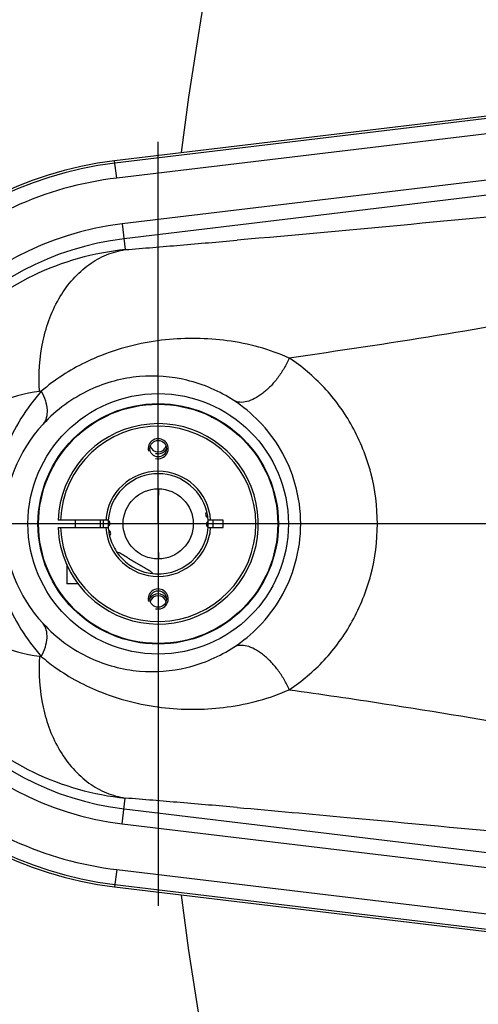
# Model space of a CAD drawing. Header units: millimetres. Extents: x 0 to 3360, y 0 to 2376.
# Tile 37 of 144: x 156 to 217, y 1767 to 1898. Entities that reach past the tile are written whole.
import ezdxf

# ---------------------------------------------------------------- set-up
doc = ezdxf.new("R2010")
doc.units = ezdxf.units.MM
doc.header["$LTSCALE"] = 184.8
doc.linetypes.add('CENTER', pattern=[0.6, 0.375, -0.075, 0.075, -0.075])
doc.linetypes.add('PHANTOM', pattern=[0.8, 0.45, -0.05, 0.1, -0.05, 0.1, -0.05])
doc.layers.get('0').update_dxf_attribs({"linetype": 'CONTINUOUS'})
for name, color, linetype in [('ASSY', 7, 'CONTINUOUS'), ('AXIS', 7, 'CONTINUOUS'), ('CHAMFER', 7, 'CONTINUOUS'), ('CRV', 7, 'CONTINUOUS'), ('DRAFT', 7, 'CONTINUOUS'), ('DRIV_DIM', 7, 'CONTINUOUS'), ('HOLE', 7, 'CONTINUOUS'), ('ROUND', 7, 'CONTINUOUS')]:
    doc.layers.add(name, color=color, linetype=linetype)
doc.styles.get("Standard").update_dxf_attribs({"font": 'txt', "width": 0.8})
doc.dimstyles.new('DIMSTYLE_12', dxfattribs={"dimtxt": 19, "dimasz": 9, "dimexe": 2, "dimexo": 1.5, "dimgap": 9.5, "dimtad": 1, "dimdec": 3, "dimlfac": 1.5, "dimdsep": 46, "dimtxsty": 'STANDARD', "dimblk": 'OPEN', "dimblk1": 'OPEN', "dimblk2": 'OPEN', "dimcen": 0.09, "dimadec": 3, "dimazin": 2, "dimtp": 0.5, "dimtm": 0.5, "dimtfac": 1, "dimtdec": 3, "dimtofl": 0, "dimtmove": 0, "dimatfit": 3, "dimldrblk": 'OPEN', "dimfxl": 1, "dimtolj": 1, "dimarcsym": 0})

# ---------------------------------------------------------------- blocks, each defined once
blk = doc.blocks.new('*D39')
at = {"layer": 'DRIV_DIM', "color": 2, "linetype": 'CONTINUOUS'}
for p, q in [((205.72, 1830.8), (107.55, 1830.8)), ((881.98, 1572.72), (932.05, 1530.71))]:
    blk.add_line(p, q, dxfattribs=at)
for points in [[(112.64, 1821.83), (109.55, 1830.8), (106.64, 1821.77)], [(926.95, 1523.2), (930.52, 1531.99), (922.39, 1527.11)]]:
    blk.add_lwpolyline(points, dxfattribs=at)
for start, end in [(180, 250), (250, 320)]:
    blk.add_arc((574.42, 1830.8), 464.87, start, end, dxfattribs=at)
blk = doc.blocks.new('_OPEN')
at = {"color": 0, "linetype": 'BYBLOCK'}
for p, q in [((0, 0), (-1, 0.333)), ((-1, -0.333), (0, 0)), ((-1, 0), (0, 0))]:
    blk.add_line(p, q, dxfattribs=at)
blk = doc.blocks.new('*D40')
at = {"layer": 'DRIV_DIM', "color": 2, "linetype": 'CONTINUOUS'}
for p, q in [((881.98, 2088.88), (932.05, 2130.9)), ((112.64, 1830.8), (107.55, 1830.8))]:
    blk.add_line(p, q, dxfattribs=at)
for points in [[(922.39, 2134.5), (930.52, 2129.61), (926.95, 2138.4)], [(106.64, 1839.83), (109.55, 1830.8), (112.64, 1839.77)]]:
    blk.add_lwpolyline(points, dxfattribs=at)
for start, end in [(40, 110), (110, 180)]:
    blk.add_arc((574.42, 1830.8), 464.87, start, end, dxfattribs=at)

msp = doc.modelspace()

# ---------------------------------------------------------------- linework, layer by layer
at = {"color": 7, "linetype": 'CONTINUOUS'}
for p, q in [((181.46121, 1845.0122), (181.90202, 1844.92828)), ((183.08179, 1830.30258), (183.08179, 1831.30258)), ((176.21513, 1814.90885), (176.17655, 1814.9162))]:
    msp.add_line(p, q, dxfattribs=at)
for radius in [17.33333, 16, 15.91667, 4.66667]:
    msp.add_circle((174.41513, 1830.80258), radius, dxfattribs=at)
at = {"color": 9, "linetype": 'CONTINUOUS'}
for start, end in [(96.8371542, 132.1911572), (227.8088428, 263.1628458)]:
    msp.add_arc((174.41513, 1830.80258), 46.33952, start, end, dxfattribs=at)
at = {"color": 2, "linetype": 'CONTINUOUS'}
for centre, start, end in [((174.41513, 1840.80258), 255, 195), ((174.41513, 1841.46924), 255, 324.2754218), ((174.41513, 1820.80258), 255, 195), ((174.41513, 1820.13591), 35.7296365, 144.2703635)]:
    msp.add_arc(centre, 1.33333, start, end, dxfattribs=at)
at = {"color": 7, "linetype": 'CONTINUOUS'}
for start, end in [(175.895984, 182.9256619), (355.895984, 3.065635)]:
    msp.add_arc((174.41513, 1830.80258), 6.66667, start, end, dxfattribs=at)
for points, knots in [([(168.88257, 1827.08299), (168.99943, 1827.06654), (169.22436, 1826.98249), (169.64194, 1826.76261), (170.1416, 1826.4445), (170.73671, 1826.05863), (171.13932, 1825.80997), (171.34206, 1825.68814)], [0, 0, 0, 0, 0.12476343, 0.249777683, 0.499834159, 0.749918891, 1, 1, 1, 1]), ([(171.34206, 1825.68814), (171.54481, 1825.56631), (171.95339, 1825.32759), (172.57347, 1824.98328), (173.08893, 1824.69145), (173.47911, 1824.42597), (173.65892, 1824.26683), (173.72831, 1824.17138)], [0, 0, 0, 0, 0.250081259, 0.500165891, 0.75022234, 0.875236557, 1, 1, 1, 1])]:
    msp.add_open_spline(points, degree=3, knots=knots, dxfattribs=at)
at = {"layer": 'ASSY', "color": 7, "linetype": 'CONTINUOUS'}
for p, q in [((163.41513, 1830.30258), (163.41513, 1831.30258)), ((166.74846, 1830.30258), (166.74846, 1831.30258)), ((162.24846, 1825.44256), (162.24846, 1822.80258)), ((163.75363, 1822.80258), (162.24846, 1822.80258))]:
    msp.add_line(p, q, dxfattribs=at)
at = {"layer": 'AXIS', "color": 7, "linetype": 'CENTER'}
for p, q in [((174.41513, 1830.80258), (174.41513, 1881.64489)), ((174.41513, 1830.80258), (123.57281, 1830.80258)), ((174.41513, 1830.80258), (174.41513, 1779.96026)), ((182.19519, 1830.80258), (174.41513, 1830.80258)), ((357.74846, 1830.80258), (182.19519, 1830.80258))]:
    msp.add_line(p, q, dxfattribs=at)
at = {"layer": 'AXIS', "color": 7, "linetype": 'CONTINUOUS'}
for p, q in [((165.08179, 1821.28083), (165.09486, 1821.268)), ((165.09486, 1821.268), (165.10781, 1821.25524))]:
    msp.add_line(p, q, dxfattribs=at)
for centre in [(174.41513, 1840.80258), (174.41513, 1820.80258)]:
    msp.add_circle(centre, 1.1, dxfattribs=at)
for centre, radius, start, end in [((174.41513, 1830.80258), 13.33333, 225.7293494, 177.8509044), ((174.41513, 1841.46924), 1.1, 197.6569856, 342.3430144), ((174.41513, 1830.80258), 6.66667, 14.0827297, 175.9172703), ((181.23197, 1832.06819), 0.5, 134.5137061, 246.5217626), ((167.48208, 1830.86523), 0.5, 303.4782374, 55.4862939), ((181.34818, 1830.73993), 0.5, 123.4782374, 235.4862939), ((174.41513, 1830.80258), 6.66667, 3.0472609, 6.9527391), ((174.41513, 1830.80258), 13.33333, 182.1490956, 225.4162232), ((174.41513, 1830.80258), 6.66667, 183.0472609, 186.9527391), ((167.59828, 1829.53697), 0.5, 314.5137061, 66.5217626), ((174.41513, 1830.80258), 6.66667, 254.1754329, 355.9172703), ((174.41513, 1830.80258), 6.66667, 194.0827297, 213.9132682), ((157.763, 1813.81435), 10.45529, 45.5722998, 45.7716222), ((174.41513, 1820.13591), 1.1, 17.6569856, 162.3430144)]:
    msp.add_arc(centre, radius, start, end, dxfattribs=at)
at = {"layer": 'CHAMFER', "color": 7, "linetype": 'CONTINUOUS'}
for p, q in [((167.76724, 1831.30258), (161.09117, 1831.30258)), ((183.08179, 1831.30258), (181.06302, 1831.30258)), ((161.09117, 1830.30258), (167.76724, 1830.30258)), ((181.06302, 1830.30258), (183.08179, 1830.30258))]:
    msp.add_line(p, q, dxfattribs=at)
for radius, start, end in [(12.99989, 182.2042275, 177.7957725), (6.99989, 4.0960438, 175.9039562), (6.66667, 7.0811079, 14.0689126), (6.99988, 184.0960438, 355.9039562), (6.66667, 186.9489986, 194.0860363), (6.66667, 213.915, 254.1811991)]:
    msp.add_arc((174.41513, 1830.80258), radius, start, end, dxfattribs=at)
at = {"layer": 'CRV', "color": 2, "linetype": 'PHANTOM'}
for start, end in [(40, 172.9052597), (179.332688, 180.6668239), (187.0947403, 320)]:
    msp.add_arc((574.41513, 1830.80258), 400, start, end, dxfattribs=at)
at = {"layer": 'DRAFT', "color": 7, "linetype": 'CONTINUOUS'}
for p, q in [((256.78748, 1889.6943), (168.62147, 1879.12315)), ((168.62147, 1782.482), (256.78748, 1771.91085))]:
    msp.add_line(p, q, dxfattribs=at)
msp.add_arc((174.41513, 1830.80258), 48.66667, 96.8371542, 263.1628458, dxfattribs=at)
at = {"layer": 'HOLE', "color": 7, "linetype": 'CONTINUOUS'}
for start, end in [(176.0413132, 183.9586868), (356.0413132, 3.9586868)]:
    msp.add_arc((174.41513, 1830.80258), 7.33333, start, end, dxfattribs=at)
at = {"layer": 'ROUND', "color": 9, "linetype": 'CONTINUOUS'}
for p, q in [((256.82657, 1889.36827), (168.66056, 1878.79712)), ((257.06452, 1887.3837), (168.89851, 1876.81255)), ((257.79514, 1881.2901), (169.62913, 1870.71895)), ((168.89851, 1876.81255), (168.62147, 1879.12315)), ((258.0331, 1879.30554), (169.86708, 1868.73439)), ((169.62913, 1870.71895), (170.03954, 1867.29603)), ((158.85787, 1848.45221), (158.63571, 1848.42214)), ((158.6357, 1813.18302), (158.85787, 1813.15295)), ((169.62913, 1790.8862), (170.03954, 1794.30912)), ((169.86708, 1792.87077), (258.0331, 1782.29962)), ((169.62913, 1790.8862), (257.79514, 1780.31505)), ((168.89851, 1784.7926), (168.62147, 1782.482)), ((168.89851, 1784.7926), (257.06452, 1774.22145)), ((168.66056, 1782.80803), (256.82657, 1772.23688))]:
    msp.add_line(p, q, dxfattribs=at)
for centre, radius, start, end in [((174.41513, 1830.80258), 48.3383, 96.8371542, 263.1628458), ((174.41513, 1830.80258), 40.20228, 96.8371542, 263.1628458), ((174.41513, 1830.80258), 38.20349, 96.8371542, 263.1628458), ((12.17608, 3846.17755), 1985.16182, 274.77290764, 274.99176161), ((25.41798, 3664.60668), 1803.11978, 274.60042394, 274.83366072), ((178.77656, 1822.71101), 32.75548, 95.9056527, 111.3220087), ((173.61205, 1830.86563), 19.60202, 94.9095561, 114.9903115), ((173.78831, 1830.51965), 19.99008, 115.0292699, 137.2623446), ((173.44589, 1830.78918), 19.55569, 137.1615074, 179.9607557), ((173.44588, 1830.81597), 19.55569, 180.0392411, 222.8384662), ((173.78831, 1831.0855), 19.99008, 222.7376252, 244.9706351), ((173.61385, 1830.74628), 19.6089, 245.0131519, 265.0869935), ((178.77702, 1838.89605), 32.75742, 248.6783741, 264.0939703), ((35.95988, 124.75689), 1674.92746, 85.15741455, 85.40850127), ((-74.32935, -1197.28338), 3001.5595, 85.04529201, 85.19003846)]:
    msp.add_arc(centre, radius, start, end, dxfattribs=at)
for points, knots in [([(248.09986, 1874.60316), (242.49509, 1874.03185), (221.44161, 1871.91215), (200.37683, 1869.90058), (184.90998, 1868.54501)], [0, 0, 0, 0, 0.266248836, 1, 1, 1, 1]), ([(170.03954, 1867.29603), (165.82406, 1866.87155), (157.36224, 1864.49827), (146.50155, 1856.63778), (138.84925, 1844.94427), (136.04227, 1830.80258), (138.84925, 1816.66088), (146.50155, 1804.96737), (157.36224, 1797.10689), (165.82406, 1794.73361), (170.03954, 1794.30912)], [0, 0, 0, 0, 0.118435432, 0.239955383, 0.36722656, 0.499999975, 0.632773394, 0.760044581, 0.881564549, 1, 1, 1, 1]), ([(158.63571, 1848.42214), (158.47506, 1850.67681), (158.7492, 1855.10085), (160.95888, 1861.0652), (164.26227, 1864.87348), (167.47, 1866.68521), (169.18157, 1867.16609), (170.03954, 1867.29603)], [0, 0, 0, 0, 0.281890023, 0.544325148, 0.780885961, 0.891782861, 1, 1, 1, 1]), ([(245.07615, 1862.06929), (240.45798, 1861.09638), (222.80071, 1857.57853), (205.01527, 1854.72951), (191.86207, 1852.87309)], [0, 0, 0, 0, 0.262151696, 1, 1, 1, 1]), ([(191.86207, 1852.87309), (189.25706, 1854.04447), (183.76576, 1855.49509), (178.12557, 1855.5734), (175.40632, 1855.29264)], [0, 0, 0, 0, 0.510961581, 1, 1, 1, 1]), ([(166.86636, 1853.22444), (166.14409, 1852.9411), (163.2888, 1851.69338), (160.63298, 1849.97635), (158.85787, 1848.45221)], [0, 0, 0, 0, 0.249030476, 1, 1, 1, 1]), ([(191.86207, 1852.87309), (191.66357, 1852.40888), (191.20262, 1851.4985), (190.36128, 1850.23153), (189.39889, 1849.09978), (188.36494, 1848.16142), (187.311, 1847.46309), (186.28511, 1847.04011), (185.3277, 1846.91728), (184.74303, 1847.06973), (184.5034, 1847.19859)], [0, 0, 0, 0, 0.150287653, 0.302857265, 0.451755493, 0.591390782, 0.717172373, 0.826314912, 0.919010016, 1, 1, 1, 1]), ([(203.58878, 1830.80258), (203.58878, 1833.08036), (203.01185, 1837.60295), (200.52703, 1843.82519), (196.7499, 1849.04006), (193.54814, 1851.75625), (191.86207, 1852.87309)], [0, 0, 0, 0, 0.263174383, 0.520097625, 0.766331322, 1, 1, 1, 1]), ([(184.5034, 1847.19859), (182.5973, 1848.44665), (178.48796, 1850.23924), (174.03199, 1850.57598), (171.93445, 1850.39573)], [0, 0, 0, 0, 0.519741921, 1, 1, 1, 1]), ([(158.63571, 1848.42214), (156.6539, 1848.15336), (152.69129, 1847.09765), (147.19156, 1843.8685), (143.44876, 1839.52629), (141.52861, 1834.92042), (140.95445, 1830.80258), (141.5286, 1826.68474), (143.44875, 1822.07888), (147.19156, 1817.73667), (152.69128, 1814.50751), (156.6539, 1813.45181), (158.6357, 1813.18302)], [0, 0, 0, 0, 0.111172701, 0.225001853, 0.350063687, 0.421765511, 0.49999998, 0.578234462, 0.649936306, 0.774998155, 0.888827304, 1, 1, 1, 1]), ([(158.85787, 1848.45221), (156.85122, 1846.18853), (153.42334, 1840.6267), (152.19663, 1834.17013), (152.19662, 1830.80258)], [0, 0, 0, 0, 0.473211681, 1, 1, 1, 1]), ([(158.85787, 1848.45221), (159.07397, 1848.04632), (159.42138, 1847.24715), (159.66907, 1846.04342), (159.59438, 1844.9559), (159.30017, 1844.33338), (159.10622, 1844.08577)], [0, 0, 0, 0, 0.300037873, 0.564881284, 0.794766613, 1, 1, 1, 1]), ([(193.38471, 1830.80258), (193.3847, 1832.5695), (192.9104, 1836.0402), (190.92585, 1840.70641), (188.05496, 1844.47547), (185.71169, 1846.40743), (184.5034, 1847.19859)], [0, 0, 0, 0, 0.273484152, 0.53431798, 0.776457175, 1, 1, 1, 1]), ([(152.19662, 1830.80258), (152.19663, 1827.43511), (153.42331, 1820.97855), (156.85116, 1815.4167), (158.85787, 1813.15295)], [0, 0, 0, 0, 0.526776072, 1, 1, 1, 1]), ([(184.50341, 1814.40657), (185.7117, 1815.19773), (188.05492, 1817.12965), (190.92577, 1820.89863), (192.91037, 1825.56482), (193.3847, 1829.03558), (193.38471, 1830.80258)], [0, 0, 0, 0, 0.223542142, 0.465673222, 0.726504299, 1, 1, 1, 1]), ([(191.86209, 1808.73207), (193.54815, 1809.8489), (196.74984, 1812.56505), (200.52695, 1817.77982), (203.01182, 1824.00205), (203.58878, 1828.52471), (203.58878, 1830.80258)], [0, 0, 0, 0, 0.233668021, 0.47989385, 0.73681604, 1, 1, 1, 1]), ([(158.85787, 1813.15295), (159.07396, 1813.55884), (159.42137, 1814.35801), (159.66906, 1815.56174), (159.59437, 1816.64926), (159.30016, 1817.27178), (159.10621, 1817.5194)], [0, 0, 0, 0, 0.300037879, 0.564881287, 0.794766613, 1, 1, 1, 1]), ([(171.93448, 1811.20942), (174.032, 1811.02917), (178.48796, 1811.36592), (182.5973, 1813.15849), (184.50341, 1814.40657)], [0, 0, 0, 0, 0.480253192, 1, 1, 1, 1]), ([(191.86209, 1808.73207), (191.66358, 1809.19628), (191.20263, 1810.10666), (190.36129, 1811.37362), (189.3989, 1812.50538), (188.36495, 1813.44373), (187.31101, 1814.14207), (186.28512, 1814.56505), (185.32771, 1814.68788), (184.74304, 1814.53543), (184.50341, 1814.40657)], [0, 0, 0, 0, 0.150287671, 0.30285733, 0.451755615, 0.591390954, 0.71717257, 0.826315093, 0.91901013, 1, 1, 1, 1]), ([(158.6357, 1813.18302), (158.47504, 1810.92835), (158.74918, 1806.50432), (160.95886, 1800.53995), (164.26225, 1796.73167), (167.46999, 1794.91995), (169.18157, 1794.43907), (170.03954, 1794.30912)], [0, 0, 0, 0, 0.281889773, 0.544324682, 0.780885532, 0.891782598, 1, 1, 1, 1]), ([(158.85787, 1813.15295), (159.4515, 1812.64324), (161.90614, 1810.71991), (164.69396, 1809.23291), (166.86632, 1808.38073)], [0, 0, 0, 0, 0.251105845, 1, 1, 1, 1]), ([(175.40637, 1806.31251), (178.1256, 1806.03176), (183.76577, 1806.11008), (189.25707, 1807.56067), (191.86208, 1808.73207)], [0, 0, 0, 0, 0.48903476, 1, 1, 1, 1]), ([(191.86209, 1808.73207), (196.08402, 1808.13619), (213.89438, 1805.51503), (231.63237, 1802.36806), (245.07615, 1799.53587)], [0, 0, 0, 0, 0.236841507, 1, 1, 1, 1]), ([(184.91002, 1793.06014), (189.7916, 1792.6323), (210.8659, 1790.72929), (231.92401, 1788.65083), (248.09986, 1787.002)], [0, 0, 0, 0, 0.231583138, 1, 1, 1, 1])]:
    msp.add_open_spline(points, degree=3, knots=knots, dxfattribs=at)

# ---------------------------------------------------------------- dimensions: what is measured, and where the dimension line sits
at = {"layer": 'DRIV_DIM', "color": 2, "linetype": 'CONTINUOUS'}
for base, line1, line2, text, picture, middle in [((415.42188, 2267.63294), ((877.27183, 2084.92952), (880.8329, 2087.91762)), ((118.78704, 1830.80258), (114.13839, 1830.80258)), '1st-axis\\Pmove envelope\\P<>', '*D40', (366.79348, 2246.7267)), ((415.42188, 1393.97221), ((211.86763, 1830.80258), (207.21897, 1830.80258)), ((877.27183, 1576.67563), (880.8329, 1573.68753)), '<>\\P1st-axis\\Pmove envelope', '*D39', (389.94827, 1404.10409))]:
    dim = msp.add_angular_dim_2l(base=base, line1=line1, line2=line2, text=text, dimstyle='DIMSTYLE_12', override={"dimtad": 2}, dxfattribs=at)
    dim.commit()
    dim.dimension.update_dxf_attribs({"geometry": picture, "text_midpoint": middle, "dimtype": 162})

doc.saveas('drawing.dxf')
